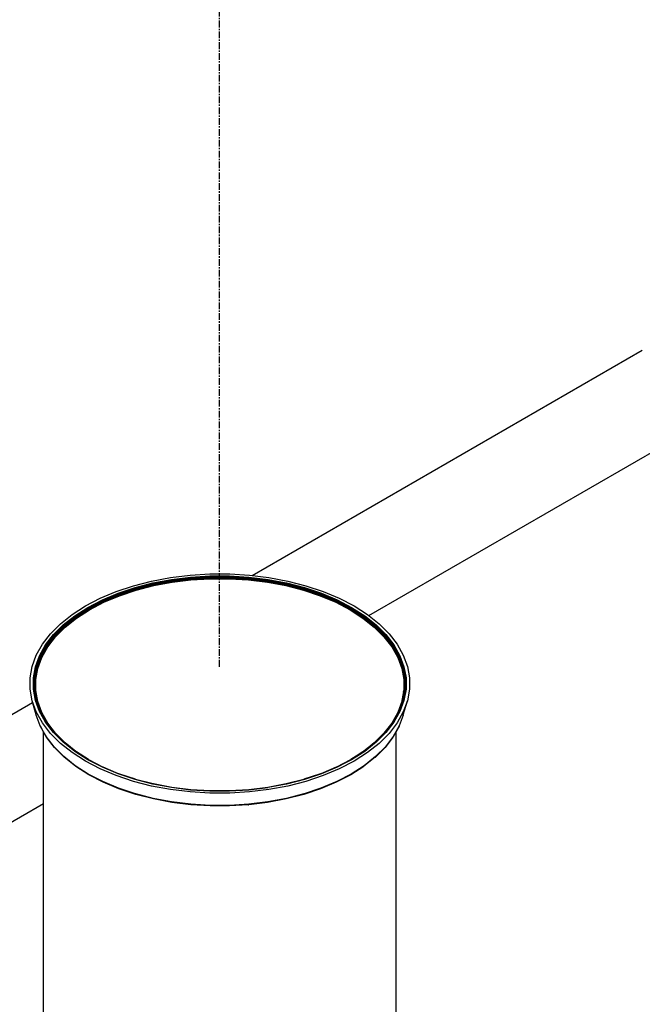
# Model space of a CAD drawing. Extents: x -19547 to -11561, y 2096 to 5601.
# Tile 147 of 168: x -13735 to -13689, y 3246 to 3319. Entities that reach past the tile are written whole.
import ezdxf

# ---------------------------------------------------------------- set-up
doc = ezdxf.new("R2010")
doc.units = 0
doc.header["$MEASUREMENT"] = 0
doc.linetypes.add('CENTER1', pattern=[0.6625, 0.5, -0.075, 0.0125, -0.075])
doc.layers.get('0').update_dxf_attribs({"linetype": 'CONTINUOUS'})
for name, color, linetype in [('CENTERLINE', 3, 'CENTER1'), ('PIPING-PRODUCT-REGULAR', 4, 'CONTINUOUS'), ('TANK-SLOPE', 2, 'CONTINUOUS')]:
    doc.layers.add(name, color=color, linetype=linetype)

# ---------------------------------------------------------------- blocks, each defined once
blk = doc.blocks.new('8-10 TANKS')
for p, q in [((-30.431, 127.566), (-29.712, 127.654)), ((-29.712, 127.654), (-28.981, 127.698)), ((-29.692, 127.581), (-28.975, 127.624)), ((-29.69, 127.571), (-28.974, 127.615)), ((-29.689, 127.565), (-28.974, 127.609)), ((-29.688, 127.559), (-28.973, 127.603)), ((-29.687, 127.553), (-28.973, 127.596)), ((-29.686, 127.546), (-28.973, 127.589)), ((-28.981, 127.698), (-28.247, 127.698)), ((-28.975, 127.624), (-28.254, 127.624)), ((-28.974, 127.615), (-28.254, 127.615)), ((-28.974, 127.609), (-28.255, 127.609)), ((-28.973, 127.603), (-28.255, 127.603)), ((-28.973, 127.596), (-28.255, 127.596)), ((-28.973, 127.589), (-28.256, 127.589)), ((-28.256, 127.589), (-27.543, 127.546)), ((-28.255, 127.609), (-27.54, 127.565)), ((-28.255, 127.603), (-27.541, 127.559)), ((-28.255, 127.596), (-27.542, 127.553)), ((-28.254, 127.624), (-27.536, 127.581)), ((-28.254, 127.615), (-27.539, 127.571)), ((-28.247, 127.698), (-27.516, 127.654)), ((-27.516, 127.654), (-26.798, 127.566)), ((-32.437, 127.05), (-31.8, 127.262)), ((-31.8, 127.262), (-31.129, 127.435)), ((-31.742, 127.196), (-31.083, 127.365)), ((-31.736, 127.187), (-31.078, 127.356)), ((-31.733, 127.182), (-31.076, 127.351)), ((-31.729, 127.176), (-31.073, 127.345)), ((-31.727, 127.17), (-31.071, 127.339)), ((-31.724, 127.164), (-31.069, 127.332)), ((-31.721, 127.157), (-31.067, 127.325)), ((-31.719, 127.15), (-31.065, 127.318)), ((-31.717, 127.143), (-31.064, 127.311)), ((-31.716, 127.136), (-31.062, 127.304)), ((-31.714, 127.129), (-31.061, 127.297)), ((-31.713, 127.122), (-31.061, 127.29)), ((-31.704, 127.1), (-31.053, 127.267)), ((-31.129, 127.435), (-30.431, 127.566)), ((-31.083, 127.365), (-30.398, 127.494)), ((-31.078, 127.356), (-30.394, 127.485)), ((-31.076, 127.351), (-30.392, 127.479)), ((-31.073, 127.345), (-30.39, 127.473)), ((-31.071, 127.339), (-30.389, 127.467)), ((-31.069, 127.332), (-30.387, 127.46)), ((-31.067, 127.325), (-30.386, 127.453)), ((-31.065, 127.318), (-30.384, 127.446)), ((-31.064, 127.311), (-30.383, 127.439)), ((-31.062, 127.304), (-30.382, 127.431)), ((-31.061, 127.297), (-30.382, 127.424)), ((-31.061, 127.29), (-30.381, 127.417)), ((-31.053, 127.267), (-30.376, 127.394)), ((-30.398, 127.494), (-29.692, 127.581)), ((-30.394, 127.485), (-29.69, 127.571)), ((-30.392, 127.479), (-29.689, 127.565)), ((-30.39, 127.473), (-29.688, 127.559)), ((-30.389, 127.467), (-29.687, 127.553)), ((-30.387, 127.46), (-29.686, 127.546)), ((-30.386, 127.453), (-29.685, 127.539)), ((-30.384, 127.446), (-29.684, 127.532)), ((-30.383, 127.439), (-29.683, 127.524)), ((-30.382, 127.431), (-29.683, 127.517)), ((-30.382, 127.424), (-29.682, 127.51)), ((-30.381, 127.417), (-29.682, 127.503)), ((-30.376, 127.394), (-29.679, 127.479)), ((-29.685, 127.539), (-28.972, 127.582)), ((-29.684, 127.532), (-28.972, 127.575)), ((-29.683, 127.524), (-28.972, 127.568)), ((-29.683, 127.517), (-28.972, 127.56)), ((-29.682, 127.51), (-28.972, 127.553)), ((-29.682, 127.503), (-28.971, 127.546)), ((-29.679, 127.479), (-28.97, 127.522)), ((-28.972, 127.582), (-28.256, 127.582)), ((-28.972, 127.575), (-28.256, 127.575)), ((-28.972, 127.568), (-28.256, 127.568)), ((-28.972, 127.56), (-28.257, 127.56)), ((-28.972, 127.553), (-28.257, 127.553)), ((-28.971, 127.546), (-28.257, 127.546)), ((-28.97, 127.522), (-28.258, 127.522)), ((-28.258, 127.522), (-27.55, 127.479)), ((-28.257, 127.56), (-27.545, 127.517)), ((-28.257, 127.553), (-27.546, 127.51)), ((-28.257, 127.546), (-27.546, 127.503)), ((-28.256, 127.582), (-27.544, 127.539)), ((-28.256, 127.575), (-27.544, 127.532)), ((-28.256, 127.568), (-27.545, 127.524)), ((-27.55, 127.479), (-26.853, 127.394)), ((-27.546, 127.51), (-26.847, 127.424)), ((-27.546, 127.503), (-26.847, 127.417)), ((-27.545, 127.524), (-26.845, 127.439)), ((-27.545, 127.517), (-26.846, 127.431)), ((-27.544, 127.539), (-26.843, 127.453)), ((-27.544, 127.532), (-26.844, 127.446)), ((-27.543, 127.546), (-26.841, 127.46)), ((-27.542, 127.553), (-26.84, 127.467)), ((-27.541, 127.559), (-26.838, 127.473)), ((-27.54, 127.565), (-26.836, 127.479)), ((-27.539, 127.571), (-26.835, 127.485)), ((-27.536, 127.581), (-26.831, 127.494)), ((-26.853, 127.394), (-26.175, 127.267)), ((-26.847, 127.424), (-26.167, 127.297)), ((-26.847, 127.417), (-26.168, 127.29)), ((-26.846, 127.431), (-26.166, 127.304)), ((-26.845, 127.439), (-26.165, 127.311)), ((-26.844, 127.446), (-26.163, 127.318)), ((-26.843, 127.453), (-26.161, 127.325)), ((-26.841, 127.46), (-26.159, 127.332)), ((-26.84, 127.467), (-26.157, 127.339)), ((-26.838, 127.473), (-26.155, 127.345)), ((-26.836, 127.479), (-26.153, 127.351)), ((-26.835, 127.485), (-26.15, 127.356)), ((-26.831, 127.494), (-26.145, 127.365)), ((-26.798, 127.566), (-26.099, 127.435)), ((-26.175, 127.267), (-25.524, 127.1)), ((-26.168, 127.29), (-25.515, 127.122)), ((-26.167, 127.297), (-25.514, 127.129)), ((-26.166, 127.304), (-25.513, 127.136)), ((-26.165, 127.311), (-25.511, 127.143)), ((-26.163, 127.318), (-25.509, 127.15)), ((-26.161, 127.325), (-25.507, 127.157)), ((-26.159, 127.332), (-25.505, 127.164)), ((-26.157, 127.339), (-25.502, 127.17)), ((-26.155, 127.345), (-25.499, 127.176)), ((-26.153, 127.351), (-25.496, 127.182)), ((-26.15, 127.356), (-25.493, 127.187)), ((-26.145, 127.365), (-25.486, 127.196)), ((-26.099, 127.435), (-25.428, 127.262)), ((-25.428, 127.262), (-24.792, 127.05)), ((-33.031, 126.801), (-32.437, 127.05)), ((-32.95, 126.743), (-32.367, 126.988)), ((-32.941, 126.735), (-32.359, 126.98)), ((-32.937, 126.731), (-32.355, 126.974)), ((-32.933, 126.725), (-32.351, 126.969)), ((-32.929, 126.719), (-32.348, 126.963)), ((-32.925, 126.713), (-32.345, 126.957)), ((-32.921, 126.707), (-32.342, 126.95)), ((-32.918, 126.7), (-32.339, 126.943)), ((-32.916, 126.694), (-32.337, 126.936)), ((-32.913, 126.687), (-32.335, 126.929)), ((-32.912, 126.68), (-32.333, 126.923)), ((-32.91, 126.673), (-32.332, 126.916)), ((-32.897, 126.652), (-32.321, 126.894)), ((-32.367, 126.988), (-31.742, 127.196)), ((-32.359, 126.98), (-31.736, 127.187)), ((-32.355, 126.974), (-31.733, 127.182)), ((-32.351, 126.969), (-31.729, 127.176)), ((-32.348, 126.963), (-31.727, 127.17)), ((-32.345, 126.957), (-31.724, 127.164)), ((-32.342, 126.95), (-31.721, 127.157)), ((-32.339, 126.943), (-31.719, 127.15)), ((-32.337, 126.936), (-31.717, 127.143)), ((-32.335, 126.929), (-31.716, 127.136)), ((-32.333, 126.923), (-31.714, 127.129)), ((-32.332, 126.916), (-31.713, 127.122)), ((-32.321, 126.894), (-31.704, 127.1)), ((-25.524, 127.1), (-24.908, 126.894)), ((-25.515, 127.122), (-24.896, 126.916)), ((-25.514, 127.129), (-24.895, 126.923)), ((-25.513, 127.136), (-24.893, 126.929)), ((-25.511, 127.143), (-24.892, 126.936)), ((-25.509, 127.15), (-24.889, 126.943)), ((-25.507, 127.157), (-24.887, 126.95)), ((-25.505, 127.164), (-24.884, 126.957)), ((-25.502, 127.17), (-24.88, 126.963)), ((-25.499, 127.176), (-24.877, 126.969)), ((-25.496, 127.182), (-24.873, 126.974)), ((-25.493, 127.187), (-24.869, 126.98)), ((-25.486, 127.196), (-24.861, 126.988)), ((-24.908, 126.894), (-24.331, 126.652)), ((-24.896, 126.916), (-24.318, 126.673)), ((-24.895, 126.923), (-24.317, 126.68)), ((-24.893, 126.929), (-24.315, 126.687)), ((-24.892, 126.936), (-24.313, 126.694)), ((-24.889, 126.943), (-24.31, 126.7)), ((-24.887, 126.95), (-24.307, 126.707)), ((-24.884, 126.957), (-24.304, 126.713)), ((-24.88, 126.963), (-24.3, 126.719)), ((-24.877, 126.969), (-24.296, 126.725)), ((-24.873, 126.974), (-24.292, 126.731)), ((-24.869, 126.98), (-24.287, 126.735)), ((-24.861, 126.988), (-24.278, 126.743)), ((-24.792, 127.05), (-24.197, 126.801)), ((-34.068, 126.202), (-33.577, 126.517)), ((-33.577, 126.517), (-33.031, 126.801)), ((-33.486, 126.465), (-32.95, 126.743)), ((-33.476, 126.457), (-32.941, 126.735)), ((-33.471, 126.453), (-32.937, 126.731)), ((-33.466, 126.448), (-32.933, 126.725)), ((-33.462, 126.442), (-32.929, 126.719)), ((-33.458, 126.436), (-32.925, 126.713)), ((-33.454, 126.43), (-32.921, 126.707)), ((-33.45, 126.424), (-32.918, 126.7)), ((-33.447, 126.417), (-32.916, 126.694)), ((-33.445, 126.41), (-32.913, 126.687)), ((-33.443, 126.404), (-32.912, 126.68)), ((-33.441, 126.397), (-32.91, 126.673)), ((-33.427, 126.377), (-32.897, 126.652)), ((-24.331, 126.652), (-23.802, 126.377)), ((-24.318, 126.673), (-23.787, 126.397)), ((-24.317, 126.68), (-23.785, 126.404)), ((-24.315, 126.687), (-23.784, 126.41)), ((-24.313, 126.694), (-23.781, 126.417)), ((-24.31, 126.7), (-23.778, 126.424)), ((-24.307, 126.707), (-23.775, 126.43)), ((-24.304, 126.713), (-23.771, 126.436)), ((-24.3, 126.719), (-23.767, 126.442)), ((-24.296, 126.725), (-23.762, 126.448)), ((-24.292, 126.731), (-23.757, 126.453)), ((-24.287, 126.735), (-23.752, 126.457)), ((-24.278, 126.743), (-23.742, 126.465)), ((-24.197, 126.801), (-23.651, 126.517)), ((-23.651, 126.517), (-23.16, 126.202)), ((-34.5, 125.859), (-34.068, 126.202)), ((-34.393, 125.818), (-33.969, 126.155)), ((-34.381, 125.812), (-33.958, 126.148)), ((-34.375, 125.808), (-33.952, 126.144)), ((-34.369, 125.804), (-33.947, 126.14)), ((-34.364, 125.799), (-33.942, 126.134)), ((-33.969, 126.155), (-33.486, 126.465)), ((-33.958, 126.148), (-33.476, 126.457)), ((-33.952, 126.144), (-33.471, 126.453)), ((-33.947, 126.14), (-33.466, 126.448)), ((-33.942, 126.134), (-33.462, 126.442)), ((-33.937, 126.129), (-33.458, 126.436)), ((-33.933, 126.123), (-33.454, 126.43)), ((-33.929, 126.117), (-33.45, 126.424)), ((-33.926, 126.11), (-33.447, 126.417)), ((-33.923, 126.104), (-33.445, 126.41)), ((-33.921, 126.097), (-33.443, 126.404)), ((-33.92, 126.091), (-33.441, 126.397)), ((-33.903, 126.071), (-33.427, 126.377)), ((-23.802, 126.377), (-23.325, 126.071)), ((-23.787, 126.397), (-23.309, 126.091)), ((-23.785, 126.404), (-23.307, 126.097)), ((-23.784, 126.41), (-23.305, 126.104)), ((-23.781, 126.417), (-23.302, 126.11)), ((-23.778, 126.424), (-23.299, 126.117)), ((-23.775, 126.43), (-23.295, 126.123)), ((-23.771, 126.436), (-23.291, 126.129)), ((-23.767, 126.442), (-23.286, 126.134)), ((-23.762, 126.448), (-23.281, 126.14)), ((-23.757, 126.453), (-23.276, 126.144)), ((-23.752, 126.457), (-23.271, 126.148)), ((-23.742, 126.465), (-23.259, 126.155)), ((-23.286, 126.134), (-22.865, 125.799)), ((-23.281, 126.14), (-22.859, 125.804)), ((-23.276, 126.144), (-22.854, 125.808)), ((-23.271, 126.148), (-22.848, 125.812)), ((-23.259, 126.155), (-22.836, 125.818)), ((-23.16, 126.202), (-22.728, 125.859)), ((-34.868, 125.491), (-34.5, 125.859)), ((-34.753, 125.458), (-34.393, 125.818)), ((-34.741, 125.452), (-34.381, 125.812)), ((-34.734, 125.449), (-34.375, 125.808)), ((-34.728, 125.445), (-34.369, 125.804)), ((-34.723, 125.44), (-34.364, 125.799)), ((-34.717, 125.435), (-34.359, 125.794)), ((-34.712, 125.43), (-34.354, 125.788)), ((-34.708, 125.424), (-34.35, 125.782)), ((-34.704, 125.418), (-34.347, 125.776)), ((-34.359, 125.794), (-33.937, 126.129)), ((-34.354, 125.788), (-33.933, 126.123)), ((-34.35, 125.782), (-33.929, 126.117)), ((-34.347, 125.776), (-33.926, 126.11)), ((-34.344, 125.77), (-33.923, 126.104)), ((-34.341, 125.763), (-33.921, 126.097)), ((-34.34, 125.757), (-33.92, 126.091)), ((-34.322, 125.739), (-33.903, 126.071)), ((-23.325, 126.071), (-22.906, 125.739)), ((-23.309, 126.091), (-22.889, 125.757)), ((-23.307, 126.097), (-22.887, 125.763)), ((-23.305, 126.104), (-22.885, 125.77)), ((-23.302, 126.11), (-22.882, 125.776)), ((-23.299, 126.117), (-22.878, 125.782)), ((-23.295, 126.123), (-22.874, 125.788)), ((-23.291, 126.129), (-22.87, 125.794)), ((-22.882, 125.776), (-22.524, 125.418)), ((-22.878, 125.782), (-22.52, 125.424)), ((-22.874, 125.788), (-22.516, 125.43)), ((-22.87, 125.794), (-22.511, 125.435)), ((-22.865, 125.799), (-22.506, 125.44)), ((-22.859, 125.804), (-22.5, 125.445)), ((-22.854, 125.808), (-22.494, 125.449)), ((-22.848, 125.812), (-22.488, 125.452)), ((-22.836, 125.818), (-22.475, 125.458)), ((-22.728, 125.859), (-22.361, 125.491)), ((-35.166, 125.104), (-34.868, 125.491)), ((-35.047, 125.077), (-34.753, 125.458)), ((-35.033, 125.073), (-34.741, 125.452)), ((-35.027, 125.07), (-34.734, 125.449)), ((-35.02, 125.066), (-34.728, 125.445)), ((-35.014, 125.062), (-34.723, 125.44)), ((-35.009, 125.057), (-34.717, 125.435)), ((-35.004, 125.052), (-34.712, 125.43)), ((-34.999, 125.047), (-34.708, 125.424)), ((-34.995, 125.041), (-34.704, 125.418)), ((-34.992, 125.035), (-34.701, 125.412)), ((-34.701, 125.412), (-34.344, 125.77)), ((-34.699, 125.406), (-34.341, 125.763)), ((-34.697, 125.4), (-34.34, 125.757)), ((-34.678, 125.382), (-34.322, 125.739)), ((-22.906, 125.739), (-22.55, 125.382)), ((-22.889, 125.757), (-22.531, 125.4)), ((-22.887, 125.763), (-22.53, 125.406)), ((-22.885, 125.77), (-22.527, 125.412)), ((-22.527, 125.412), (-22.236, 125.035)), ((-22.524, 125.418), (-22.233, 125.041)), ((-22.52, 125.424), (-22.229, 125.047)), ((-22.516, 125.43), (-22.225, 125.052)), ((-22.511, 125.435), (-22.219, 125.057)), ((-22.506, 125.44), (-22.214, 125.062)), ((-22.5, 125.445), (-22.208, 125.066)), ((-22.494, 125.449), (-22.202, 125.07)), ((-22.488, 125.452), (-22.195, 125.073)), ((-22.475, 125.458), (-22.182, 125.077)), ((-22.361, 125.491), (-22.062, 125.104)), ((-35.393, 124.7), (-35.166, 125.104)), ((-35.27, 124.681), (-35.047, 125.077)), ((-35.256, 124.678), (-35.033, 125.073)), ((-35.249, 124.675), (-35.027, 125.07)), ((-35.242, 124.672), (-35.02, 125.066)), ((-35.236, 124.668), (-35.014, 125.062)), ((-35.23, 124.664), (-35.009, 125.057)), ((-35.225, 124.659), (-35.004, 125.052)), ((-35.22, 124.654), (-34.999, 125.047)), ((-34.989, 125.029), (-34.699, 125.406)), ((-34.988, 125.023), (-34.697, 125.4)), ((-34.968, 125.007), (-34.678, 125.382)), ((-22.55, 125.382), (-22.26, 125.007)), ((-22.531, 125.4), (-22.241, 125.023)), ((-22.53, 125.406), (-22.239, 125.029)), ((-22.229, 125.047), (-22.008, 124.654)), ((-22.225, 125.052), (-22.003, 124.659)), ((-22.219, 125.057), (-21.998, 124.664)), ((-22.214, 125.062), (-21.992, 124.668)), ((-22.208, 125.066), (-21.986, 124.672)), ((-22.202, 125.07), (-21.979, 124.675)), ((-22.195, 125.073), (-21.973, 124.678)), ((-22.182, 125.077), (-21.959, 124.681)), ((-22.062, 125.104), (-21.835, 124.7)), ((-35.546, 124.285), (-35.393, 124.7)), ((-35.42, 124.274), (-35.27, 124.681)), ((-35.216, 124.648), (-34.995, 125.041)), ((-35.213, 124.642), (-34.992, 125.035)), ((-35.21, 124.636), (-34.989, 125.029)), ((-35.208, 124.63), (-34.988, 125.023)), ((-35.188, 124.615), (-34.968, 125.007)), ((-22.26, 125.007), (-22.04, 124.615)), ((-22.241, 125.023), (-22.02, 124.63)), ((-22.239, 125.029), (-22.018, 124.636)), ((-22.236, 125.035), (-22.015, 124.642)), ((-22.233, 125.041), (-22.012, 124.648)), ((-21.959, 124.681), (-21.809, 124.274)), ((-21.835, 124.7), (-21.682, 124.285)), ((-35.405, 124.271), (-35.256, 124.678)), ((-35.398, 124.269), (-35.249, 124.675)), ((-35.392, 124.266), (-35.242, 124.672)), ((-35.385, 124.263), (-35.236, 124.668)), ((-35.38, 124.259), (-35.23, 124.664)), ((-35.374, 124.254), (-35.225, 124.659)), ((-35.369, 124.249), (-35.22, 124.654)), ((-35.365, 124.244), (-35.216, 124.648)), ((-35.362, 124.239), (-35.213, 124.642)), ((-35.359, 124.233), (-35.21, 124.636)), ((-35.357, 124.227), (-35.208, 124.63)), ((-35.336, 124.213), (-35.188, 124.615)), ((-22.04, 124.615), (-21.892, 124.213)), ((-22.02, 124.63), (-21.871, 124.227)), ((-22.018, 124.636), (-21.869, 124.233)), ((-22.015, 124.642), (-21.867, 124.239)), ((-22.012, 124.648), (-21.863, 124.244)), ((-22.008, 124.654), (-21.859, 124.249)), ((-22.003, 124.659), (-21.854, 124.254)), ((-21.998, 124.664), (-21.849, 124.259)), ((-21.992, 124.668), (-21.843, 124.263)), ((-21.986, 124.672), (-21.837, 124.266)), ((-21.979, 124.675), (-21.83, 124.269)), ((-21.973, 124.678), (-21.823, 124.271)), ((-35.623, 123.864), (-35.546, 124.285)), ((-35.495, 123.86), (-35.42, 124.274)), ((-35.481, 123.858), (-35.405, 124.271)), ((-35.474, 123.856), (-35.398, 124.269)), ((-35.467, 123.854), (-35.392, 124.266)), ((-35.46, 123.851), (-35.385, 124.263)), ((-35.454, 123.847), (-35.38, 124.259)), ((-35.449, 123.843), (-35.374, 124.254)), ((-35.444, 123.838), (-35.369, 124.249)), ((-35.44, 123.833), (-35.365, 124.244)), ((-35.436, 123.828), (-35.362, 124.239)), ((-35.434, 123.822), (-35.359, 124.233)), ((-35.432, 123.817), (-35.357, 124.227)), ((-35.411, 123.804), (-35.336, 124.213)), ((-21.892, 124.213), (-21.818, 123.804)), ((-21.871, 124.227), (-21.797, 123.817)), ((-21.869, 124.233), (-21.795, 123.822)), ((-21.867, 124.239), (-21.792, 123.828)), ((-21.863, 124.244), (-21.788, 123.833)), ((-21.859, 124.249), (-21.784, 123.838)), ((-21.854, 124.254), (-21.779, 123.843)), ((-21.849, 124.259), (-21.774, 123.847)), ((-21.843, 124.263), (-21.768, 123.851)), ((-21.837, 124.266), (-21.762, 123.854)), ((-21.83, 124.269), (-21.755, 123.856)), ((-21.823, 124.271), (-21.748, 123.858)), ((-21.809, 124.274), (-21.733, 123.86)), ((-21.682, 124.285), (-21.605, 123.864)), ((-35.623, 123.44), (-35.623, 123.864)), ((-35.495, 123.443), (-35.495, 123.86)), ((-35.481, 123.443), (-35.481, 123.858)), ((-35.474, 123.441), (-35.474, 123.856)), ((-35.467, 123.439), (-35.467, 123.854)), ((-35.46, 123.436), (-35.46, 123.851)), ((-35.454, 123.433), (-35.454, 123.847)), ((-35.449, 123.442), (-35.449, 123.843)), ((-35.444, 123.468), (-35.444, 123.838)), ((-35.44, 123.491), (-35.44, 123.833)), ((-35.436, 123.511), (-35.436, 123.828)), ((-35.434, 123.526), (-35.434, 123.822)), ((-35.432, 123.537), (-35.432, 123.817)), ((-35.411, 123.393), (-35.411, 123.804)), ((-21.818, 123.804), (-21.818, 123.393)), ((-21.797, 123.817), (-21.797, 123.537)), ((-21.795, 123.822), (-21.795, 123.526)), ((-21.792, 123.828), (-21.792, 123.511)), ((-21.788, 123.833), (-21.788, 123.491)), ((-21.784, 123.838), (-21.784, 123.468)), ((-21.779, 123.843), (-21.779, 123.442)), ((-21.774, 123.847), (-21.774, 123.433)), ((-21.768, 123.851), (-21.768, 123.436)), ((-21.762, 123.854), (-21.762, 123.439)), ((-21.755, 123.856), (-21.755, 123.441)), ((-21.748, 123.858), (-21.748, 123.443)), ((-21.733, 123.86), (-21.733, 123.443)), ((-21.605, 123.864), (-21.605, 123.44)), ((-35.546, 123.018), (-35.623, 123.44)), ((-35.42, 123.029), (-35.495, 123.443)), ((-35.405, 123.029), (-35.481, 123.443)), ((-35.398, 123.028), (-35.474, 123.441)), ((-35.392, 123.027), (-35.467, 123.439)), ((-35.385, 123.024), (-35.46, 123.436)), ((-35.38, 123.021), (-35.454, 123.433)), ((-35.451, 123.431), (-35.449, 123.442)), ((-35.449, 123.442), (-35.444, 123.468)), ((-35.449, 123.429), (-35.449, 123.442)), ((-35.374, 123.018), (-35.449, 123.429)), ((-35.444, 123.468), (-35.44, 123.491)), ((-35.444, 123.425), (-35.444, 123.468)), ((-35.369, 123.014), (-35.444, 123.425)), ((-35.44, 123.42), (-35.44, 123.491)), ((-35.365, 123.009), (-35.44, 123.42)), ((-35.436, 123.511), (-35.434, 123.526)), ((-35.436, 123.415), (-35.436, 123.511)), ((-35.362, 123.004), (-35.436, 123.415)), ((-35.434, 123.526), (-35.432, 123.537)), ((-35.434, 123.41), (-35.434, 123.526)), ((-35.432, 123.404), (-35.434, 123.41)), ((-35.432, 123.404), (-35.432, 123.537)), ((-35.386, 123.151), (-35.432, 123.404)), ((-35.407, 123.356), (-35.411, 123.393)), ((-35.336, 122.984), (-35.411, 123.393)), ((-35.332, 122.948), (-35.407, 123.356)), ((-21.822, 123.356), (-21.896, 122.948)), ((-21.818, 123.393), (-21.892, 122.984)), ((-21.768, 123.436), (-21.843, 123.024)), ((-21.779, 123.429), (-21.843, 123.081)), ((-21.784, 123.425), (-21.843, 123.103)), ((-21.776, 123.422), (-21.843, 123.055)), ((-21.788, 123.42), (-21.843, 123.121)), ((-21.792, 123.415), (-21.843, 123.136)), ((-21.797, 123.404), (-21.843, 123.151)), ((-21.77, 123.392), (-21.837, 123.027)), ((-21.767, 123.374), (-21.83, 123.028)), ((-21.748, 123.443), (-21.823, 123.029)), ((-21.822, 123.356), (-21.818, 123.393)), ((-21.733, 123.443), (-21.809, 123.029)), ((-21.797, 123.537), (-21.795, 123.526)), ((-21.797, 123.537), (-21.797, 123.404)), ((-21.795, 123.41), (-21.797, 123.404)), ((-21.795, 123.526), (-21.795, 123.41)), ((-21.795, 123.526), (-21.792, 123.511)), ((-21.792, 123.511), (-21.792, 123.415)), ((-21.792, 123.511), (-21.788, 123.491)), ((-21.788, 123.491), (-21.788, 123.42)), ((-21.788, 123.491), (-21.784, 123.468)), ((-21.784, 123.468), (-21.784, 123.425)), ((-21.779, 123.442), (-21.776, 123.422)), ((-21.779, 123.442), (-21.779, 123.429)), ((-21.774, 123.433), (-21.776, 123.422)), ((-21.762, 123.439), (-21.77, 123.392)), ((-21.77, 123.392), (-21.767, 123.374)), ((-21.755, 123.441), (-21.767, 123.374)), ((-21.605, 123.44), (-21.682, 123.018)), ((-35.396, 122.495), (-35.546, 123.018)), ((-35.393, 122.603), (-35.546, 123.018)), ((-35.27, 122.622), (-35.42, 123.029)), ((-35.256, 122.623), (-35.405, 123.029)), ((-35.386, 122.993), (-35.398, 123.028)), ((-35.386, 123.01), (-35.392, 123.027)), ((-35.386, 123.146), (-35.386, 123.151)), ((-35.359, 122.999), (-35.386, 123.146)), ((-35.386, 122.993), (-35.386, 123.01)), ((-35.273, 122.705), (-35.386, 123.01)), ((-35.254, 122.637), (-35.386, 122.993)), ((-35.236, 122.619), (-35.385, 123.024)), ((-35.23, 122.616), (-35.38, 123.021)), ((-35.225, 122.613), (-35.374, 123.018)), ((-35.339, 122.93), (-35.369, 123.014)), ((-35.348, 122.963), (-35.365, 123.009)), ((-35.359, 122.999), (-35.362, 123.004)), ((-35.359, 122.999), (-35.357, 122.994)), ((-35.213, 122.601), (-35.357, 122.994)), ((-35.348, 122.963), (-35.339, 122.93)), ((-35.216, 122.605), (-35.348, 122.963)), ((-35.22, 122.61), (-35.339, 122.93)), ((-35.188, 122.582), (-35.336, 122.984)), ((-35.188, 122.556), (-35.332, 122.948)), ((-21.892, 122.984), (-22.04, 122.582)), ((-21.896, 122.948), (-22.04, 122.556)), ((-21.874, 122.984), (-22.015, 122.601)), ((-21.88, 122.963), (-22.012, 122.605)), ((-21.89, 122.93), (-22.008, 122.61)), ((-21.902, 122.888), (-22.003, 122.613)), ((-21.843, 122.993), (-21.98, 122.622)), ((-21.843, 122.976), (-21.973, 122.623)), ((-21.809, 123.029), (-21.959, 122.622)), ((-21.843, 123.01), (-21.955, 122.705)), ((-21.843, 123.024), (-21.935, 122.775)), ((-21.849, 123.021), (-21.917, 122.836)), ((-21.902, 122.888), (-21.917, 122.836)), ((-21.854, 123.018), (-21.902, 122.888)), ((-21.89, 122.93), (-21.902, 122.888)), ((-21.859, 123.014), (-21.89, 122.93)), ((-21.863, 123.009), (-21.88, 122.963)), ((-21.874, 122.984), (-21.88, 122.963)), ((-21.871, 122.994), (-21.874, 122.984)), ((-21.869, 122.999), (-21.871, 122.994)), ((-21.843, 123.146), (-21.869, 122.999)), ((-21.867, 123.004), (-21.869, 122.999)), ((-21.843, 123.136), (-21.867, 123.004)), ((-21.843, 123.121), (-21.863, 123.009)), ((-21.843, 123.103), (-21.859, 123.014)), ((-21.843, 123.081), (-21.854, 123.018)), ((-21.843, 123.055), (-21.849, 123.021)), ((-21.843, 123.151), (-21.843, 123.146)), ((-21.843, 123.146), (-21.843, 123.136)), ((-21.843, 123.121), (-21.843, 123.103)), ((-21.843, 123.081), (-21.843, 123.055)), ((-21.823, 123.029), (-21.843, 122.976)), ((-21.83, 123.028), (-21.843, 122.993)), ((-21.837, 123.027), (-21.843, 123.01)), ((-21.843, 123.024), (-21.843, 123.01)), ((-21.843, 122.993), (-21.843, 122.976)), ((-21.682, 123.018), (-21.835, 122.603)), ((-21.833, 122.495), (-21.682, 123.018)), ((-35.166, 122.199), (-35.393, 122.603)), ((-35.273, 122.705), (-35.254, 122.637)), ((-35.242, 122.621), (-35.273, 122.705)), ((-35.047, 122.226), (-35.27, 122.622)), ((-35.033, 122.228), (-35.256, 122.623)), ((-35.254, 122.637), (-35.252, 122.632)), ((-35.249, 122.622), (-35.252, 122.632)), ((-35.027, 122.227), (-35.249, 122.622)), ((-35.02, 122.227), (-35.242, 122.621)), ((-35.014, 122.225), (-35.236, 122.619)), ((-35.009, 122.223), (-35.23, 122.616)), ((-35.004, 122.22), (-35.225, 122.613)), ((-34.999, 122.216), (-35.22, 122.61)), ((-35.213, 122.601), (-35.216, 122.605)), ((-35.213, 122.601), (-35.211, 122.597)), ((-35.211, 122.597), (-35.21, 122.596)), ((-35.209, 122.593), (-35.21, 122.596)), ((-35.188, 122.556), (-35.209, 122.593)), ((-34.968, 122.19), (-35.188, 122.582)), ((-34.995, 122.212), (-35.188, 122.556)), ((-22.04, 122.582), (-22.26, 122.19)), ((-22.041, 122.553), (-22.23, 122.216)), ((-21.973, 122.623), (-22.195, 122.228)), ((-21.959, 122.622), (-22.182, 122.226)), ((-21.986, 122.621), (-22.107, 122.406)), ((-21.981, 122.619), (-22.107, 122.396)), ((-22.045, 122.543), (-22.107, 122.434)), ((-22.057, 122.517), (-22.107, 122.429)), ((-21.992, 122.619), (-22.093, 122.44)), ((-21.998, 122.616), (-22.073, 122.483)), ((-22.073, 122.483), (-22.057, 122.517)), ((-21.835, 122.603), (-22.062, 122.199)), ((-22.003, 122.613), (-22.057, 122.517)), ((-22.057, 122.517), (-22.045, 122.543)), ((-22.008, 122.61), (-22.045, 122.543)), ((-22.04, 122.556), (-22.041, 122.553)), ((-22.019, 122.593), (-22.04, 122.556)), ((-22.018, 122.596), (-22.019, 122.593)), ((-22.015, 122.601), (-22.018, 122.597)), ((-22.018, 122.597), (-22.018, 122.596)), ((-22.012, 122.605), (-22.015, 122.601)), ((-21.917, 122.836), (-21.998, 122.616)), ((-21.935, 122.775), (-21.992, 122.619)), ((-21.955, 122.705), (-21.986, 122.621)), ((-21.98, 122.622), (-21.981, 122.619)), ((-21.935, 122.775), (-21.955, 122.705)), ((-35.393, 122.487), (-35.396, 122.495)), ((-35.246, 122.089), (-35.393, 122.487)), ((-34.868, 121.812), (-35.166, 122.199)), ((-34.753, 121.846), (-35.047, 122.226)), ((-34.741, 121.848), (-35.033, 122.228)), ((-34.734, 121.848), (-35.027, 122.227)), ((-34.728, 121.848), (-35.02, 122.227)), ((-34.723, 121.847), (-35.014, 122.225)), ((-34.717, 121.845), (-35.009, 122.223)), ((-34.99, 122.202), (-35.004, 122.22)), ((-34.995, 122.212), (-34.999, 122.216)), ((-34.995, 122.212), (-34.993, 122.21)), ((-34.993, 122.21), (-34.992, 122.208)), ((-34.708, 121.839), (-34.992, 122.208)), ((-34.988, 122.198), (-34.99, 122.202)), ((-34.714, 121.843), (-34.988, 122.198)), ((-34.678, 121.815), (-34.968, 122.19)), ((-22.26, 122.19), (-22.55, 121.815)), ((-22.239, 122.203), (-22.52, 121.839)), ((-22.239, 122.202), (-22.515, 121.843)), ((-22.243, 122.192), (-22.511, 121.845)), ((-22.253, 122.174), (-22.506, 121.847)), ((-22.208, 122.227), (-22.5, 121.848)), ((-22.202, 122.227), (-22.494, 121.848)), ((-22.195, 122.228), (-22.488, 121.848)), ((-22.182, 122.226), (-22.475, 121.846)), ((-22.062, 122.199), (-22.361, 121.812)), ((-22.214, 122.225), (-22.253, 122.174)), ((-22.243, 122.192), (-22.253, 122.174)), ((-22.219, 122.223), (-22.243, 122.192)), ((-22.235, 122.206), (-22.239, 122.202)), ((-22.237, 122.206), (-22.239, 122.203)), ((-22.236, 122.208), (-22.237, 122.206)), ((-22.233, 122.211), (-22.236, 122.209)), ((-22.236, 122.209), (-22.236, 122.208)), ((-22.225, 122.22), (-22.235, 122.206)), ((-22.233, 122.211), (-22.235, 122.206)), ((-22.23, 122.216), (-22.233, 122.212)), ((-22.233, 122.212), (-22.233, 122.211)), ((-22.107, 122.434), (-22.23, 122.216)), ((-22.107, 122.429), (-22.225, 122.22)), ((-22.107, 122.423), (-22.219, 122.223)), ((-22.107, 122.415), (-22.214, 122.225)), ((-22.107, 122.406), (-22.208, 122.227)), ((-22.107, 122.396), (-22.202, 122.227)), ((-22.073, 122.483), (-22.107, 122.423)), ((-22.093, 122.44), (-22.107, 122.415)), ((-22.107, 122.429), (-22.107, 122.434)), ((-22.107, 122.423), (-22.107, 122.429)), ((-22.107, 122.415), (-22.107, 122.423)), ((-22.107, 122.396), (-22.107, 122.406)), ((-22.093, 122.44), (-22.073, 122.483)), ((-21.835, 122.487), (-21.982, 122.089)), ((-21.835, 122.487), (-21.833, 122.495)), ((-35.122, 121.868), (-35.246, 122.089)), ((-35.244, 122.082), (-35.246, 122.089)), ((-35.24, 122.075), (-35.244, 122.082)), ((-35.122, 121.865), (-35.24, 122.075)), ((-35.024, 121.694), (-35.122, 121.868)), ((-35.122, 121.865), (-35.122, 121.868)), ((-35.018, 121.681), (-35.122, 121.865)), ((-35.122, 107.294), (-35.122, 121.865)), ((-34.5, 121.445), (-34.868, 121.812)), ((-34.393, 121.485), (-34.753, 121.846)), ((-34.381, 121.488), (-34.741, 121.848)), ((-34.375, 121.489), (-34.734, 121.848)), ((-34.369, 121.489), (-34.728, 121.848)), ((-34.697, 121.821), (-34.723, 121.847)), ((-34.708, 121.836), (-34.717, 121.845)), ((-34.712, 121.842), (-34.714, 121.843)), ((-34.708, 121.839), (-34.712, 121.842)), ((-34.708, 121.839), (-34.705, 121.836)), ((-34.697, 121.821), (-34.708, 121.836)), ((-34.359, 121.486), (-34.708, 121.836)), ((-34.705, 121.836), (-34.704, 121.835)), ((-34.354, 121.484), (-34.704, 121.835)), ((-34.364, 121.488), (-34.697, 121.821)), ((-34.323, 121.459), (-34.678, 121.815)), ((-22.55, 121.815), (-22.906, 121.458)), ((-22.527, 121.831), (-22.874, 121.484)), ((-22.53, 121.826), (-22.87, 121.486)), ((-22.531, 121.821), (-22.865, 121.488)), ((-22.503, 121.845), (-22.859, 121.489)), ((-22.522, 121.821), (-22.854, 121.489)), ((-22.542, 121.794), (-22.848, 121.488)), ((-22.475, 121.846), (-22.836, 121.485)), ((-22.361, 121.812), (-22.728, 121.445)), ((-22.488, 121.848), (-22.542, 121.794)), ((-22.522, 121.821), (-22.542, 121.794)), ((-22.506, 121.847), (-22.531, 121.821)), ((-22.52, 121.836), (-22.531, 121.821)), ((-22.52, 121.836), (-22.53, 121.826)), ((-22.527, 121.831), (-22.53, 121.826)), ((-22.524, 121.835), (-22.527, 121.831)), ((-22.522, 121.836), (-22.524, 121.835)), ((-22.52, 121.839), (-22.522, 121.836)), ((-22.52, 121.822), (-22.522, 121.821)), ((-22.494, 121.848), (-22.52, 121.822)), ((-22.511, 121.845), (-22.52, 121.836)), ((-22.503, 121.845), (-22.52, 121.822)), ((-22.516, 121.842), (-22.52, 121.836)), ((-22.516, 121.842), (-22.52, 121.839)), ((-22.515, 121.843), (-22.516, 121.842)), ((-22.503, 121.845), (-22.5, 121.848)), ((-22.107, 121.865), (-22.21, 121.681)), ((-22.107, 121.865), (-22.204, 121.694)), ((-21.982, 122.089), (-22.107, 121.867)), ((-21.988, 122.075), (-22.107, 121.867)), ((-22.107, 121.865), (-22.107, 121.867)), ((-22.107, 121.865), (-22.107, 107.294)), ((-21.988, 122.075), (-21.985, 122.082)), ((-21.982, 122.089), (-21.985, 122.082)), ((-34.732, 121.315), (-35.024, 121.694)), ((-35.014, 121.675), (-35.018, 121.681)), ((-34.722, 121.296), (-35.014, 121.675)), ((-34.068, 121.102), (-34.5, 121.445)), ((-33.969, 121.148), (-34.393, 121.485)), ((-33.958, 121.152), (-34.381, 121.488)), ((-33.952, 121.153), (-34.375, 121.489)), ((-33.947, 121.153), (-34.369, 121.489)), ((-33.944, 121.153), (-34.364, 121.488)), ((-33.939, 121.152), (-34.359, 121.486)), ((-34.35, 121.481), (-34.354, 121.484)), ((-34.35, 121.481), (-34.349, 121.479)), ((-34.323, 121.459), (-34.349, 121.479)), ((-33.933, 121.149), (-34.323, 121.459)), ((-22.906, 121.458), (-23.295, 121.149)), ((-22.885, 121.473), (-23.291, 121.151)), ((-22.881, 121.474), (-23.285, 121.153)), ((-22.881, 121.471), (-23.281, 121.153)), ((-22.889, 121.464), (-23.28, 121.153)), ((-22.854, 121.489), (-23.276, 121.153)), ((-22.848, 121.488), (-23.271, 121.152)), ((-22.836, 121.485), (-23.259, 121.148)), ((-22.728, 121.445), (-23.16, 121.102)), ((-22.882, 121.477), (-22.906, 121.458)), ((-22.881, 121.471), (-22.889, 121.464)), ((-22.87, 121.486), (-22.885, 121.473)), ((-22.882, 121.477), (-22.885, 121.473)), ((-22.878, 121.481), (-22.882, 121.477)), ((-22.859, 121.489), (-22.881, 121.471)), ((-22.865, 121.488), (-22.881, 121.474)), ((-22.87, 121.486), (-22.881, 121.474)), ((-22.874, 121.484), (-22.878, 121.481)), ((-22.215, 121.675), (-22.507, 121.296)), ((-22.204, 121.694), (-22.497, 121.315)), ((-22.215, 121.675), (-22.21, 121.681)), ((-34.372, 120.956), (-34.732, 121.315)), ((-34.363, 120.937), (-34.722, 121.296)), ((-33.577, 120.786), (-34.068, 121.102)), ((-33.486, 120.839), (-33.969, 121.148)), ((-33.476, 120.843), (-33.958, 121.152)), ((-33.471, 120.844), (-33.952, 121.153)), ((-33.933, 121.144), (-33.947, 121.153)), ((-33.942, 121.153), (-33.944, 121.153)), ((-33.933, 121.144), (-33.942, 121.153)), ((-33.939, 121.152), (-33.942, 121.153)), ((-33.937, 121.151), (-33.939, 121.152)), ((-33.932, 121.146), (-33.937, 121.151)), ((-33.933, 121.149), (-33.937, 121.151)), ((-33.933, 121.149), (-33.931, 121.147)), ((-33.923, 121.139), (-33.933, 121.144)), ((-33.923, 121.139), (-33.932, 121.146)), ((-33.931, 121.147), (-33.929, 121.147)), ((-33.927, 121.145), (-33.929, 121.147)), ((-33.926, 121.143), (-33.927, 121.145)), ((-33.922, 121.141), (-33.926, 121.143)), ((-33.908, 121.129), (-33.923, 121.139)), ((-33.916, 121.136), (-33.922, 121.141)), ((-33.462, 120.845), (-33.916, 121.136)), ((-33.908, 121.129), (-33.916, 121.136)), ((-33.903, 121.126), (-33.908, 121.129)), ((-33.466, 120.845), (-33.903, 121.126)), ((-23.312, 121.136), (-23.771, 120.844)), ((-23.312, 121.136), (-23.767, 120.845)), ((-23.325, 121.126), (-23.762, 120.845)), ((-23.276, 121.153), (-23.757, 120.844)), ((-23.271, 121.152), (-23.752, 120.843)), ((-23.259, 121.148), (-23.742, 120.839)), ((-23.16, 121.102), (-23.651, 120.786)), ((-23.32, 121.129), (-23.325, 121.126)), ((-23.305, 121.139), (-23.32, 121.129)), ((-23.312, 121.136), (-23.32, 121.129)), ((-23.306, 121.141), (-23.312, 121.136)), ((-23.302, 121.143), (-23.306, 121.141)), ((-23.297, 121.146), (-23.305, 121.139)), ((-23.296, 121.144), (-23.305, 121.139)), ((-23.301, 121.145), (-23.302, 121.143)), ((-23.299, 121.147), (-23.301, 121.145)), ((-23.298, 121.148), (-23.299, 121.147)), ((-23.295, 121.149), (-23.298, 121.148)), ((-23.297, 121.148), (-23.298, 121.148)), ((-23.291, 121.151), (-23.297, 121.146)), ((-23.295, 121.149), (-23.297, 121.148)), ((-23.286, 121.153), (-23.296, 121.144)), ((-23.281, 121.153), (-23.296, 121.144)), ((-23.291, 121.151), (-23.295, 121.149)), ((-23.286, 121.153), (-23.291, 121.151)), ((-23.285, 121.153), (-23.286, 121.153)), ((-22.507, 121.296), (-22.865, 120.937)), ((-22.497, 121.315), (-22.856, 120.956)), ((-33.95, 120.62), (-34.372, 120.956)), ((-34.358, 120.933), (-34.363, 120.937)), ((-33.937, 120.598), (-34.358, 120.933)), ((-33.031, 120.503), (-33.577, 120.786)), ((-32.95, 120.56), (-33.486, 120.839)), ((-32.941, 120.565), (-33.476, 120.843)), ((-33.457, 120.837), (-33.471, 120.844)), ((-33.457, 120.837), (-33.469, 120.845)), ((-33.466, 120.845), (-33.464, 120.845)), ((-33.461, 120.842), (-33.464, 120.845)), ((-33.462, 120.845), (-33.458, 120.844)), ((-33.455, 120.839), (-33.461, 120.842)), ((-33.454, 120.842), (-33.458, 120.844)), ((-33.437, 120.827), (-33.457, 120.837)), ((-33.445, 120.833), (-33.455, 120.839)), ((-32.933, 120.567), (-33.455, 120.839)), ((-32.929, 120.567), (-33.454, 120.842)), ((-32.934, 120.567), (-33.445, 120.833)), ((-33.437, 120.827), (-33.445, 120.833)), ((-32.937, 120.567), (-33.437, 120.827)), ((-23.97, 120.74), (-24.298, 120.567)), ((-23.778, 120.839), (-24.296, 120.567)), ((-23.792, 120.827), (-24.292, 120.567)), ((-23.846, 120.797), (-24.29, 120.566)), ((-23.864, 120.785), (-24.287, 120.565)), ((-23.881, 120.774), (-24.285, 120.564)), ((-23.946, 120.733), (-24.278, 120.56)), ((-23.651, 120.786), (-24.197, 120.503)), ((-23.778, 120.839), (-23.97, 120.74)), ((-23.742, 120.839), (-23.946, 120.733)), ((-23.881, 120.774), (-23.946, 120.733)), ((-23.787, 120.823), (-23.881, 120.774)), ((-23.864, 120.785), (-23.881, 120.774)), ((-23.77, 120.834), (-23.864, 120.785)), ((-23.846, 120.797), (-23.864, 120.785)), ((-23.843, 120.799), (-23.846, 120.797)), ((-23.802, 120.82), (-23.843, 120.799)), ((-23.785, 120.828), (-23.802, 120.82)), ((-23.792, 120.827), (-23.802, 120.82)), ((-23.772, 120.837), (-23.792, 120.827)), ((-23.77, 120.834), (-23.787, 120.823)), ((-23.772, 120.837), (-23.785, 120.828)), ((-23.775, 120.842), (-23.778, 120.839)), ((-23.774, 120.841), (-23.778, 120.839)), ((-23.771, 120.844), (-23.775, 120.842)), ((-23.767, 120.845), (-23.774, 120.841)), ((-23.771, 120.844), (-23.774, 120.841)), ((-23.757, 120.844), (-23.772, 120.837)), ((-23.755, 120.844), (-23.77, 120.834)), ((-23.752, 120.843), (-23.77, 120.834)), ((-23.767, 120.845), (-23.762, 120.845)), ((-22.87, 120.933), (-23.291, 120.598)), ((-22.856, 120.956), (-23.278, 120.62)), ((-22.87, 120.933), (-22.865, 120.937)), ((-33.469, 120.312), (-33.95, 120.62)), ((-33.932, 120.594), (-33.937, 120.598)), ((-33.453, 120.287), (-33.932, 120.594)), ((-32.437, 120.253), (-33.031, 120.503)), ((-32.367, 120.315), (-32.95, 120.56)), ((-32.359, 120.321), (-32.941, 120.565)), ((-32.355, 120.323), (-32.937, 120.567)), ((-32.351, 120.324), (-32.933, 120.567)), ((-32.925, 120.567), (-32.929, 120.567)), ((-32.925, 120.567), (-32.922, 120.566)), ((-32.922, 120.566), (-32.921, 120.565)), ((-32.348, 120.324), (-32.921, 120.565)), ((-31.736, 120.113), (-32.359, 120.321)), ((-32.337, 120.317), (-32.355, 120.323)), ((-32.337, 120.317), (-32.351, 120.324)), ((-32.339, 120.32), (-32.351, 120.324)), ((-32.345, 120.323), (-32.348, 120.324)), ((-32.342, 120.322), (-32.345, 120.323)), ((-31.727, 120.117), (-32.342, 120.322)), ((-32.339, 120.32), (-32.342, 120.322)), ((-31.729, 120.116), (-32.339, 120.32)), ((-31.727, 120.117), (-32.339, 120.32)), ((-24.887, 120.322), (-25.502, 120.117)), ((-24.889, 120.32), (-25.502, 120.117)), ((-24.889, 120.32), (-25.499, 120.116)), ((-24.873, 120.323), (-24.893, 120.314)), ((-24.869, 120.321), (-24.893, 120.314)), ((-24.877, 120.324), (-24.892, 120.317)), ((-24.873, 120.323), (-24.892, 120.317)), ((-24.877, 120.324), (-24.889, 120.32)), ((-24.887, 120.322), (-24.889, 120.32)), ((-24.884, 120.323), (-24.887, 120.322)), ((-24.88, 120.324), (-24.884, 120.323)), ((-24.31, 120.563), (-24.88, 120.324)), ((-24.308, 120.562), (-24.877, 120.324)), ((-24.292, 120.567), (-24.873, 120.323)), ((-24.287, 120.565), (-24.869, 120.321)), ((-24.278, 120.56), (-24.861, 120.315)), ((-24.197, 120.503), (-24.792, 120.253)), ((-24.307, 120.564), (-24.31, 120.563)), ((-24.307, 120.564), (-24.308, 120.562)), ((-24.304, 120.567), (-24.307, 120.564)), ((-24.3, 120.567), (-24.304, 120.567)), ((-24.298, 120.567), (-24.3, 120.567)), ((-24.296, 120.567), (-24.298, 120.567)), ((-23.297, 120.594), (-23.776, 120.287)), ((-23.278, 120.62), (-23.759, 120.312)), ((-23.297, 120.594), (-23.291, 120.598)), ((-32.935, 120.034), (-33.469, 120.312)), ((-32.92, 120.01), (-33.453, 120.287)), ((-32.354, 119.79), (-32.935, 120.034)), ((-32.916, 120.008), (-32.92, 120.01)), ((-32.337, 119.765), (-32.916, 120.008)), ((-31.8, 120.041), (-32.437, 120.253)), ((-31.742, 120.107), (-32.367, 120.315)), ((-31.733, 120.115), (-32.337, 120.317)), ((-31.129, 119.869), (-31.8, 120.041)), ((-31.083, 119.938), (-31.742, 120.107)), ((-31.078, 119.944), (-31.736, 120.113)), ((-31.076, 119.946), (-31.733, 120.115)), ((-31.073, 119.948), (-31.729, 120.116)), ((-31.724, 120.116), (-31.727, 120.117)), ((-31.071, 119.948), (-31.724, 120.116)), ((-25.507, 120.115), (-26.155, 119.948)), ((-25.509, 120.113), (-26.155, 119.948)), ((-25.496, 120.115), (-26.153, 119.946)), ((-25.493, 120.114), (-26.15, 119.944)), ((-25.486, 120.107), (-26.145, 119.938)), ((-25.428, 120.041), (-26.099, 119.869)), ((-25.503, 120.115), (-25.509, 120.113)), ((-25.505, 120.116), (-25.507, 120.115)), ((-25.502, 120.117), (-25.505, 120.116)), ((-25.499, 120.116), (-25.503, 120.115)), ((-24.892, 120.317), (-25.496, 120.115)), ((-24.893, 120.314), (-25.493, 120.114)), ((-24.861, 120.315), (-25.486, 120.107)), ((-24.792, 120.253), (-25.428, 120.041)), ((-24.313, 120.008), (-24.891, 119.765)), ((-24.293, 120.034), (-24.875, 119.79)), ((-24.313, 120.008), (-24.308, 120.01)), ((-23.776, 120.287), (-24.308, 120.01)), ((-23.759, 120.312), (-24.293, 120.034)), ((-31.731, 119.583), (-32.354, 119.79)), ((-31.717, 119.559), (-32.337, 119.765)), ((-30.431, 119.738), (-31.129, 119.869)), ((-30.398, 119.809), (-31.083, 119.938)), ((-30.394, 119.816), (-31.078, 119.944)), ((-31.064, 119.943), (-31.076, 119.946)), ((-31.065, 119.945), (-31.076, 119.946)), ((-31.065, 119.945), (-31.073, 119.948)), ((-31.071, 119.948), (-31.073, 119.948)), ((-31.069, 119.948), (-31.071, 119.948)), ((-31.067, 119.947), (-31.069, 119.948)), ((-30.39, 119.82), (-31.067, 119.947)), ((-30.392, 119.818), (-31.065, 119.945)), ((-30.393, 119.817), (-31.064, 119.943)), ((-29.712, 119.649), (-30.431, 119.738)), ((-29.692, 119.722), (-30.398, 119.809)), ((-29.69, 119.729), (-30.394, 119.816)), ((-29.689, 119.732), (-30.392, 119.818)), ((-30.389, 119.82), (-30.39, 119.82)), ((-30.387, 119.82), (-30.389, 119.82)), ((-30.386, 119.819), (-30.387, 119.82)), ((-29.688, 119.733), (-30.386, 119.819)), ((-28.981, 119.605), (-29.712, 119.649)), ((-28.975, 119.679), (-29.692, 119.722)), ((-29.69, 119.729), (-28.974, 119.686)), ((-28.974, 119.688), (-29.689, 119.732)), ((-29.686, 119.734), (-29.688, 119.733)), ((-28.973, 119.691), (-29.686, 119.734)), ((-28.247, 119.605), (-28.981, 119.605)), ((-28.254, 119.679), (-28.975, 119.679)), ((-28.972, 119.688), (-28.974, 119.688)), ((-28.972, 119.686), (-28.974, 119.686)), ((-28.972, 119.683), (-28.974, 119.683)), ((-28.972, 119.69), (-28.973, 119.691)), ((-28.256, 119.69), (-28.972, 119.69)), ((-28.256, 119.688), (-28.972, 119.688)), ((-28.256, 119.686), (-28.972, 119.686)), ((-28.257, 119.683), (-28.972, 119.683)), ((-28.254, 119.683), (-28.257, 119.683)), ((-28.255, 119.691), (-28.256, 119.69)), ((-28.255, 119.688), (-28.256, 119.688)), ((-28.254, 119.686), (-28.256, 119.686)), ((-27.543, 119.733), (-28.255, 119.691)), ((-28.255, 119.688), (-27.54, 119.732)), ((-27.545, 119.729), (-28.254, 119.686)), ((-27.536, 119.722), (-28.254, 119.679)), ((-27.516, 119.649), (-28.247, 119.605)), ((-27.545, 119.729), (-26.835, 119.816)), ((-27.543, 119.734), (-27.543, 119.733)), ((-27.541, 119.733), (-27.543, 119.734)), ((-27.541, 119.733), (-27.543, 119.733)), ((-27.541, 119.733), (-26.843, 119.819)), ((-26.837, 119.819), (-27.54, 119.732)), ((-26.831, 119.809), (-27.536, 119.722)), ((-26.798, 119.738), (-27.516, 119.649)), ((-26.841, 119.82), (-26.843, 119.819)), ((-26.839, 119.82), (-26.841, 119.82)), ((-26.159, 119.948), (-26.839, 119.82)), ((-26.163, 119.945), (-26.837, 119.819)), ((-26.15, 119.944), (-26.835, 119.816)), ((-26.145, 119.938), (-26.831, 119.809)), ((-26.099, 119.869), (-26.798, 119.738)), ((-26.157, 119.948), (-26.163, 119.945)), ((-26.153, 119.946), (-26.163, 119.945)), ((-26.157, 119.948), (-26.159, 119.948)), ((-26.155, 119.948), (-26.157, 119.948)), ((-24.891, 119.765), (-25.511, 119.559)), ((-24.875, 119.79), (-25.497, 119.583)), ((-31.714, 119.579), (-31.731, 119.583)), ((-31.064, 119.391), (-31.717, 119.559)), ((-31.693, 119.571), (-31.714, 119.579)), ((-31.075, 119.414), (-31.714, 119.579)), ((-31.074, 119.412), (-31.693, 119.571)), ((-30.391, 119.286), (-31.075, 119.414)), ((-30.383, 119.263), (-31.064, 119.391)), ((-29.688, 119.2), (-30.391, 119.286)), ((-29.683, 119.177), (-30.383, 119.263)), ((-26.845, 119.263), (-27.545, 119.177)), ((-26.837, 119.286), (-27.54, 119.2)), ((-26.165, 119.391), (-26.845, 119.263)), ((-26.154, 119.414), (-26.837, 119.286)), ((-25.511, 119.559), (-26.165, 119.391)), ((-25.514, 119.579), (-26.154, 119.414)), ((-25.536, 119.571), (-26.154, 119.412)), ((-25.514, 119.579), (-25.536, 119.571)), ((-25.497, 119.583), (-25.514, 119.579)), ((-28.974, 119.156), (-29.688, 119.2)), ((-29.682, 119.177), (-29.683, 119.177)), ((-28.971, 119.134), (-29.682, 119.177)), ((-28.255, 119.156), (-28.974, 119.156)), ((-28.969, 119.15), (-28.973, 119.15)), ((-28.257, 119.134), (-28.971, 119.134)), ((-28.259, 119.15), (-28.969, 119.15)), ((-28.255, 119.15), (-28.259, 119.15)), ((-27.546, 119.177), (-28.257, 119.134)), ((-27.54, 119.2), (-28.255, 119.156)), ((-27.546, 119.177), (-27.545, 119.177))]:
    blk.add_line(p, q)

msp = doc.modelspace()

# ---------------------------------------------------------------- linework, layer by layer
at = {"layer": 'CENTERLINE', "color": 3, "linetype": 'CENTER1'}
msp.add_line((-13719.801, 3270.834), (-13719.801, 3426.231, 0), dxfattribs=at)
at = {"layer": 'PIPING-PRODUCT-REGULAR'}
for p, q in [((-13717.376, 3277.568, 0), (-13688.563, 3294.202, 0)), ((-13708.762, 3274.602, 0), (-13686.577, 3287.411, 0)), ((-13758.988, 3253.543, 0), (-13733.608, 3268.196, 0)), ((-13750.837, 3250.31, 0), (-13732.795, 3260.727, 0))]:
    msp.add_line(p, q, dxfattribs=at)

# ---------------------------------------------------------------- block references
at = {"layer": 'TANK-SLOPE', "xscale": 2, "yscale": 2, "zscale": 2}
msp.add_blockref('8-10 TANKS', (-13662.551, 3022.285), dxfattribs=at)

doc.saveas('drawing.dxf')
